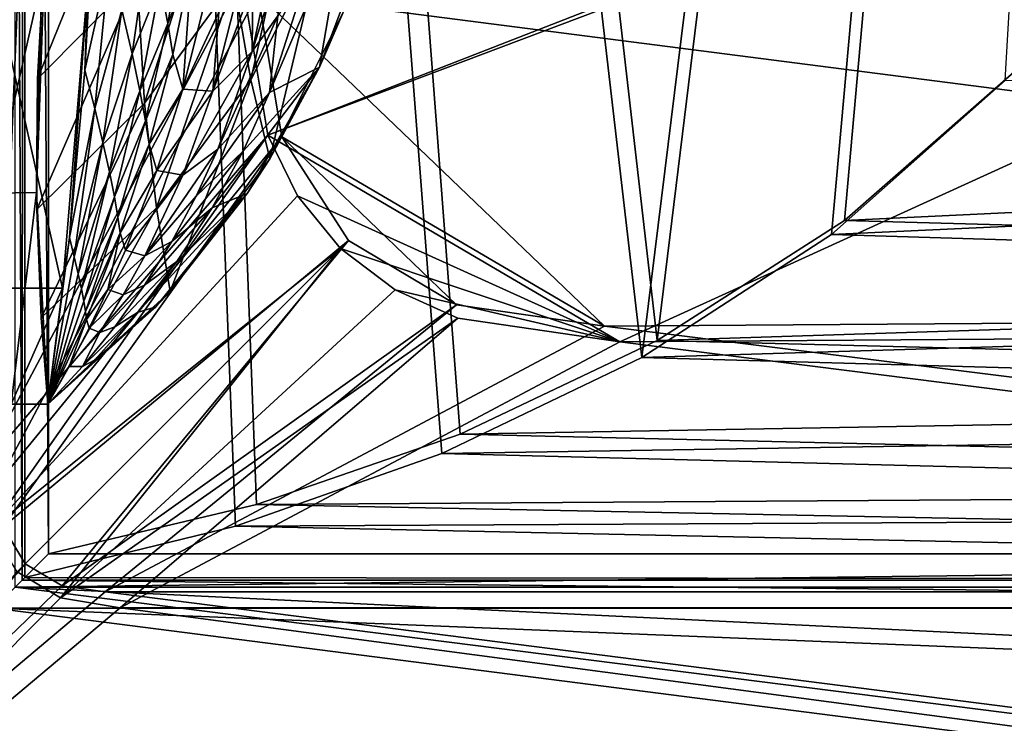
# Model space of a CAD drawing. Header units: metres. Extents: x 0 to 904, y -904 to 0.
# Tile 3 of 236: x 54 to 162, y -865 to -788. Entities that reach past the tile are written whole.
import ezdxf

# ---------------------------------------------------------------- set-up
doc = ezdxf.new("R2010")
doc.units = ezdxf.units.M

msp = doc.modelspace()

# ---------------------------------------------------------------- linework, layer by layer
at = {"layer": 'top'}
for points in [[(67.352371, -783.368286, 528.251831), (56.421658, -794.383484, 527.164063), (67.361702, -767.424622, 496.708527)], [(56.421658, -794.383484, 527.164063), (57.342358, -777.687378, 495.326935), (67.361702, -767.424622, 496.708527)], [(85.47599, -769.027832, 562.489075), (79.80249, -794.509888, 594.342224), (77.940659, -783.737427, 561.552246)], [(87.624039, -778.972656, 594.839844), (79.80249, -794.509888, 594.342224), (85.47599, -769.027832, 562.489075)], [(67.352371, -783.368286, 528.251831), (76.531425, -770.84729, 529.465881), (68.160744, -797.069763, 560.698425)], [(76.531425, -770.84729, 529.465881), (77.940659, -783.737427, 561.552246), (68.160744, -797.069763, 560.698425)], [(62.629826, -775.069092, 2034.453003), (62.000507, -783.512085, 2045.699951), (61.616245, -793.427063, 2034.453003)], [(64.300728, -781.320801, 1952.658936), (62.629826, -775.069092, 2034.453003), (61.616245, -793.427063, 2034.453003)], [(79.931107, -791.407349, 1018.484314), (82.738747, -787.497498, 928.739868), (85.043076, -775.157959, 928.526428)], [(79.931107, -791.407349, 1018.484314), (85.043076, -775.157959, 928.526428), (82.320107, -780.34845, 1018.279419)], [(90.23365, -776.184204, 749.583557), (81.851143, -795.874512, 839.284241), (87.305923, -793.110535, 660.487671)], [(81.851143, -795.874512, 839.284241), (90.23365, -776.184204, 749.583557), (86.135422, -782.424255, 839.096924)], [(92.91716, -778.207214, 660.340759), (90.23365, -776.184204, 749.583557), (87.305923, -793.110535, 660.487671)], [(56.923481, -783.382935, 212.235397), (57.342358, -777.687378, 495.326935), (56.34148, -806.840271, 210.88269)], [(57.342358, -777.687378, 495.326935), (56.421658, -794.383484, 527.164063), (56.34148, -806.840271, 210.88269)], [(70.709717, -788.348694, 1624.785278), (72.595024, -777.57782, 1624.995483), (69.856628, -783.983093, 1706.949097)], [(73.324615, -781.742615, 1542.704956), (72.595024, -777.57782, 1624.995483), (70.709717, -788.348694, 1624.785278)], [(65.684097, -786.84906, 1870.760498), (66.794395, -791.644836, 1788.770874), (68.671196, -778.624084, 1789.017456)], [(68.671196, -778.624084, 1789.017456), (66.794395, -791.644836, 1788.770874), (69.856628, -783.983093, 1706.949097)], [(87.624039, -778.972656, 594.839844), (81.858925, -803.156372, 627.740967), (79.80249, -794.509888, 594.342224)], [(89.960182, -786.941162, 627.740967), (81.858925, -803.156372, 627.740967), (87.624039, -778.972656, 594.839844)], [(92.91716, -778.207214, 660.340759), (87.305923, -793.110535, 660.487671), (89.960182, -786.941162, 627.740967)], [(80.023506, -784.058411, 1108.13208), (79.931107, -791.407349, 1018.484314), (82.320107, -780.34845, 1018.279419)], [(62.706367, -797.625305, 1952.526245), (64.300728, -781.320801, 1952.658936), (61.616245, -793.427063, 2034.453003)], [(65.684097, -786.84906, 1870.760498), (64.300728, -781.320801, 1952.658936), (62.706367, -797.625305, 1952.526245)], [(71.269104, -791.714417, 1542.549683), (73.324615, -781.742615, 1542.704956), (70.709717, -788.348694, 1624.785278)], [(72.346771, -795.509399, 1377.948853), (73.324615, -781.742615, 1542.704956), (71.269104, -791.714417, 1542.549683)], [(72.346771, -795.509399, 1377.948853), (74.65007, -786.436157, 1377.948853), (73.324615, -781.742615, 1542.704956)], [(81.851143, -795.874512, 839.284241), (86.135422, -782.424255, 839.096924), (82.738747, -787.497498, 928.739868)], [(51.566772, -783.547546, 2047.543701), (59.183365, -817.303101, 2048.105957), (62.000507, -783.512085, 2045.699951)], [(51.566772, -783.547546, 2047.543701), (51.566936, -817.303101, 2049.44873), (59.183365, -817.303101, 2048.105957)], [(56.923481, -783.382935, 212.235397), (51.56694, -806.891174, 210.037842), (51.566849, -783.818665, 211.260315)], [(56.923481, -783.382935, 212.235397), (56.34148, -806.840271, 210.88269), (51.56694, -806.891174, 210.037842)], [(68.160744, -797.069763, 560.698425), (56.373291, -808.682251, 559.949585), (67.352371, -783.368286, 528.251831)], [(56.373291, -808.682251, 559.949585), (56.421658, -794.383484, 527.164063), (67.352371, -783.368286, 528.251831)], [(62.000507, -783.512085, 2045.699951), (59.183365, -817.303101, 2048.105957), (59.927769, -811.740112, 2034.453003)], [(62.000507, -783.512085, 2045.699951), (59.927769, -811.740112, 2034.453003), (61.616245, -793.427063, 2034.453003)], [(66.794395, -791.644836, 1788.770874), (67.646606, -795.699463, 1706.703857), (69.856628, -783.983093, 1706.949097)], [(67.646606, -795.699463, 1706.703857), (70.709717, -788.348694, 1624.785278), (69.856628, -783.983093, 1706.949097)], [(77.940659, -783.737427, 561.552246), (69.455406, -808.499451, 593.896729), (68.160744, -797.069763, 560.698425)], [(79.80249, -794.509888, 594.342224), (69.455406, -808.499451, 593.896729), (77.940659, -783.737427, 561.552246)], [(79.931107, -791.407349, 1018.484314), (80.023506, -784.058411, 1108.13208), (75.633667, -795.755066, 1198.169922)], [(75.633667, -795.755066, 1198.169922), (80.023506, -784.058411, 1108.13208), (78.04879, -786.300537, 1198.049438)], [(74.65007, -786.436157, 1377.948853), (72.346771, -795.509399, 1377.948853), (76.290703, -787.087708, 1287.999023)], [(76.290703, -787.087708, 1287.999023), (75.633667, -795.755066, 1198.169922), (78.04879, -786.300537, 1198.049438)], [(63.601624, -801.3396, 1870.546509), (65.684097, -786.84906, 1870.760498), (62.706367, -797.625305, 1952.526245)], [(66.794395, -791.644836, 1788.770874), (65.684097, -786.84906, 1870.760498), (63.601624, -801.3396, 1870.546509)], [(72.346771, -795.509399, 1377.948853), (75.633667, -795.755066, 1198.169922), (76.290703, -787.087708, 1287.999023)], [(76.180763, -802.081665, 1018.685852), (81.851143, -795.874512, 839.284241), (82.738747, -787.497498, 928.739868)], [(79.931107, -791.407349, 1018.484314), (76.180763, -802.081665, 1018.685852), (82.738747, -787.497498, 928.739868)], [(89.960182, -786.941162, 627.740967), (87.305923, -793.110535, 660.487671), (81.858925, -803.156372, 627.740967)], [(68.25634, -799.004517, 1624.57251), (70.709717, -788.348694, 1624.785278), (67.646606, -795.699463, 1706.703857)], [(71.269104, -791.714417, 1542.549683), (70.709717, -788.348694, 1624.785278), (68.25634, -799.004517, 1624.57251)], [(64.314201, -804.563416, 1788.520508), (66.794395, -791.644836, 1788.770874), (63.601624, -801.3396, 1870.546509)], [(67.646606, -795.699463, 1706.703857), (66.794395, -791.644836, 1788.770874), (64.314201, -804.563416, 1788.520508)], [(68.65638, -801.554932, 1542.393066), (71.269104, -791.714417, 1542.549683), (68.25634, -799.004517, 1624.57251)], [(68.65638, -801.554932, 1542.393066), (72.346771, -795.509399, 1377.948853), (71.269104, -791.714417, 1542.549683)], [(76.180763, -802.081665, 1018.685852), (79.931107, -791.407349, 1018.484314), (72.338387, -804.940002, 1198.286621)], [(72.338387, -804.940002, 1198.286621), (79.931107, -791.407349, 1018.484314), (75.633667, -795.755066, 1198.169922)], [(79.402489, -806.934814, 660.694641), (87.305923, -793.110535, 660.487671), (75.549576, -808.491272, 839.46582)], [(87.305923, -793.110535, 660.487671), (78.944008, -802.307129, 839.376038), (75.549576, -808.491272, 839.46582)], [(87.305923, -793.110535, 660.487671), (81.851143, -795.874512, 839.284241), (78.944008, -802.307129, 839.376038)], [(87.305923, -793.110535, 660.487671), (79.402489, -806.934814, 660.694641), (81.858925, -803.156372, 627.740967)], [(61.616245, -793.427063, 2034.453003), (59.927769, -811.740112, 2034.453003), (62.706367, -797.625305, 1952.526245)], [(56.34148, -806.840271, 210.88269), (56.421658, -794.383484, 527.164063), (56.373291, -808.682251, 559.949585)], [(79.80249, -794.509888, 594.342224), (70.960884, -817.647156, 627.740967), (69.455406, -808.499451, 593.896729)], [(81.858925, -803.156372, 627.740967), (70.960884, -817.647156, 627.740967), (79.80249, -794.509888, 594.342224)], [(64.856674, -807.290527, 1706.455444), (67.646606, -795.699463, 1706.703857), (64.314201, -804.563416, 1788.520508)], [(64.856674, -807.290527, 1706.455444), (68.25634, -799.004517, 1624.57251), (67.646606, -795.699463, 1706.703857)], [(69.483337, -804.421814, 1377.948853), (72.346771, -795.509399, 1377.948853), (68.65638, -801.554932, 1542.393066)], [(72.346771, -795.509399, 1377.948853), (69.483337, -804.421814, 1377.948853), (75.633667, -795.755066, 1198.169922)], [(69.483337, -804.421814, 1377.948853), (72.338387, -804.940002, 1198.286621), (75.633667, -795.755066, 1198.169922)], [(81.851143, -795.874512, 839.284241), (73.815102, -807.215637, 1018.784363), (78.944008, -802.307129, 839.376038)], [(76.180763, -802.081665, 1018.685852), (73.815102, -807.215637, 1018.784363), (81.851143, -795.874512, 839.284241)], [(68.160744, -797.069763, 560.698425), (56.851261, -820.551208, 593.515869), (56.373291, -808.682251, 559.949585)], [(69.455406, -808.499451, 593.896729), (56.851261, -820.551208, 593.515869), (68.160744, -797.069763, 560.698425)], [(59.927769, -811.740112, 2034.453003), (60.460445, -813.854126, 1952.391479), (62.706367, -797.625305, 1952.526245)], [(62.706367, -797.625305, 1952.526245), (60.460445, -813.854126, 1952.391479), (63.601624, -801.3396, 1870.546509)], [(65.24205, -809.515015, 1624.357666), (68.25634, -799.004517, 1624.57251), (64.856674, -807.290527, 1706.455444)], [(68.25634, -799.004517, 1624.57251), (65.24205, -809.515015, 1624.357666), (68.65638, -801.554932, 1542.393066)], [(60.460445, -813.854126, 1952.391479), (60.89407, -815.725525, 1870.329468), (63.601624, -801.3396, 1870.546509)], [(63.601624, -801.3396, 1870.546509), (60.89407, -815.725525, 1870.329468), (64.314201, -804.563416, 1788.520508)], [(65.24205, -809.515015, 1624.357666), (65.494736, -811.233337, 1542.235596), (68.65638, -801.554932, 1542.393066)], [(65.494736, -811.233337, 1542.235596), (69.483337, -804.421814, 1377.948853), (68.65638, -801.554932, 1542.393066)], [(73.815102, -807.215637, 1018.784363), (76.180763, -802.081665, 1018.685852), (68.196999, -813.763428, 1198.398438)], [(68.196999, -813.763428, 1198.398438), (76.180763, -802.081665, 1018.685852), (72.338387, -804.940002, 1198.286621)], [(75.549576, -808.491272, 839.46582), (78.944008, -802.307129, 839.376038), (71.136375, -812.184326, 1018.880737)], [(78.944008, -802.307129, 839.376038), (73.815102, -807.215637, 1018.784363), (71.136375, -812.184326, 1018.880737)], [(81.858925, -803.156372, 627.740967), (79.402489, -806.934814, 660.694641), (70.960884, -817.647156, 627.740967)], [(60.89407, -815.725525, 1870.329468), (61.236, -817.350769, 1788.266846), (64.314201, -804.563416, 1788.520508)], [(64.314201, -804.563416, 1788.520508), (61.236, -817.350769, 1788.266846), (64.856674, -807.290527, 1706.455444)], [(65.494736, -811.233337, 1542.235596), (66.063393, -813.152405, 1377.948853), (69.483337, -804.421814, 1377.948853)], [(69.483337, -804.421814, 1377.948853), (66.063393, -813.152405, 1377.948853), (72.338387, -804.940002, 1198.286621)], [(66.063393, -813.152405, 1377.948853), (68.196999, -813.763428, 1198.398438), (72.338387, -804.940002, 1198.286621)], [(56.34148, -806.840271, 210.88269), (53.567417, -829.977356, 209.743622), (51.56694, -806.891174, 210.037842)], [(56.34148, -806.840271, 210.88269), (57.567383, -829.977051, 210.448822), (53.567417, -829.977356, 209.743622)], [(56.34148, -806.840271, 210.88269), (56.373291, -808.682251, 559.949585), (57.567383, -829.977051, 210.448822)], [(61.236, -817.350769, 1788.266846), (61.493801, -818.726624, 1706.204346), (64.856674, -807.290527, 1706.455444)], [(61.493801, -818.726624, 1706.204346), (65.24205, -809.515015, 1624.357666), (64.856674, -807.290527, 1706.455444)], [(69.40374, -819.327393, 660.956482), (79.402489, -806.934814, 660.694641), (67.385384, -819.958313, 839.637512)], [(67.385384, -819.958313, 839.637512), (79.402489, -806.934814, 660.694641), (71.688072, -814.387878, 839.553162)], [(71.136375, -812.184326, 1018.880737), (73.815102, -807.215637, 1018.784363), (68.196999, -813.763428, 1198.398438)], [(79.402489, -806.934814, 660.694641), (69.40374, -819.327393, 660.956482), (70.960884, -817.647156, 627.740967)], [(79.402489, -806.934814, 660.694641), (75.549576, -808.491272, 839.46582), (71.688072, -814.387878, 839.553162)], [(56.373291, -808.682251, 559.949585), (56.851261, -820.551208, 593.515869), (57.567383, -829.977051, 210.448822)], [(69.455406, -808.499451, 593.896729), (57.567192, -829.977478, 627.740967), (56.851261, -820.551208, 593.515869)], [(70.960884, -817.647156, 627.740967), (57.567192, -829.977478, 627.740967), (69.455406, -808.499451, 593.896729)], [(71.688072, -814.387878, 839.553162), (75.549576, -808.491272, 839.46582), (68.156677, -816.965881, 1018.97467)], [(75.549576, -808.491272, 839.46582), (71.136375, -812.184326, 1018.880737), (68.156677, -816.965881, 1018.97467)], [(61.675266, -819.849792, 1624.141602), (65.24205, -809.515015, 1624.357666), (61.493801, -818.726624, 1706.204346)], [(65.494736, -811.233337, 1542.235596), (65.24205, -809.515015, 1624.357666), (61.675266, -819.849792, 1624.141602)], [(61.793884, -820.718567, 1542.077759), (65.494736, -811.233337, 1542.235596), (61.675266, -819.849792, 1624.141602)], [(61.793884, -820.718567, 1542.077759), (64.145065, -817.443665, 1377.948853), (65.494736, -811.233337, 1542.235596)], [(64.145065, -817.443665, 1377.948853), (66.063393, -813.152405, 1377.948853), (65.494736, -811.233337, 1542.235596)], [(59.183365, -817.303101, 2048.105957), (57.567417, -829.977295, 2048.390869), (59.927769, -811.740112, 2034.453003)], [(59.927769, -811.740112, 2034.453003), (57.567417, -829.977295, 2048.390869), (60.460445, -813.854126, 1952.391479)], [(68.156677, -816.965881, 1018.97467), (71.136375, -812.184326, 1018.880737), (65.822205, -818.012451, 1198.452148)], [(71.136375, -812.184326, 1018.880737), (68.196999, -813.763428, 1198.398438), (65.822205, -818.012451, 1198.452148)], [(68.196999, -813.763428, 1198.398438), (66.063393, -813.152405, 1377.948853), (64.145065, -817.443665, 1377.948853)], [(65.822205, -818.012451, 1198.452148), (68.196999, -813.763428, 1198.398438), (64.145065, -817.443665, 1377.948853)], [(57.567417, -829.977295, 2048.390869), (60.89407, -815.725525, 1870.329468), (60.460445, -813.854126, 1952.391479)], [(68.156677, -816.965881, 1018.97467), (64.891029, -821.538818, 1019.065735), (71.688072, -814.387878, 839.553162)], [(64.891029, -821.538818, 1019.065735), (67.385384, -819.958313, 839.637512), (71.688072, -814.387878, 839.553162)], [(57.567417, -829.977295, 2048.390869), (57.567417, -829.977295, 1377.948853), (60.89407, -815.725525, 1870.329468)], [(57.567417, -829.977295, 1377.948853), (61.236, -817.350769, 1788.266846), (60.89407, -815.725525, 1870.329468)], [(65.822205, -818.012451, 1198.452148), (63.253952, -822.138, 1198.504395), (68.156677, -816.965881, 1018.97467)], [(63.253952, -822.138, 1198.504395), (64.891029, -821.538818, 1019.065735), (68.156677, -816.965881, 1018.97467)], [(59.183365, -817.303101, 2048.105957), (51.566936, -817.303101, 2049.44873), (53.567028, -829.977356, 2049.096191)], [(57.567417, -829.977295, 2048.390869), (59.183365, -817.303101, 2048.105957), (53.567028, -829.977356, 2049.096191)], [(70.960884, -817.647156, 627.740967), (69.40374, -819.327393, 660.956482), (57.567192, -829.977478, 627.740967)], [(61.493801, -818.726624, 1706.204346), (61.236, -817.350769, 1788.266846), (57.567417, -829.977295, 1377.948853)], [(62.089394, -821.679932, 1377.948853), (64.145065, -817.443665, 1377.948853), (61.793884, -820.718567, 1542.077759)], [(64.145065, -817.443665, 1377.948853), (62.089394, -821.679932, 1377.948853), (65.822205, -818.012451, 1198.452148)], [(62.089394, -821.679932, 1377.948853), (63.253952, -822.138, 1198.504395), (65.822205, -818.012451, 1198.452148)], [(57.567417, -829.977295, 1377.948853), (61.675266, -819.849792, 1624.141602), (61.493801, -818.726624, 1706.204346)], [(69.40374, -819.327393, 660.956482), (57.567417, -829.977295, 660.948853), (57.567192, -829.977478, 627.740967)], [(69.40374, -819.327393, 660.956482), (57.567417, -829.977295, 661.266418), (57.567417, -829.977295, 660.948853)], [(57.567417, -829.977295, 661.266418), (69.40374, -819.327393, 660.956482), (62.669281, -825.165039, 839.718262)], [(61.793884, -820.718567, 1542.077759), (61.675266, -819.849792, 1624.141602), (57.567417, -829.977295, 1377.948853)], [(61.356159, -825.881348, 1019.153625), (67.385384, -819.958313, 839.637512), (64.891029, -821.538818, 1019.065735)], [(61.356159, -825.881348, 1019.153625), (62.669281, -825.165039, 839.718262), (67.385384, -819.958313, 839.637512)], [(62.669281, -825.165039, 839.718262), (69.40374, -819.327393, 660.956482), (67.385384, -819.958313, 839.637512)], [(57.567383, -829.977051, 210.448822), (56.851261, -820.551208, 593.515869), (57.567192, -829.977478, 627.740967)], [(59.896976, -825.858093, 1377.948853), (61.793884, -820.718567, 1542.077759), (57.567417, -829.977295, 1377.948853)], [(59.896976, -825.858093, 1377.948853), (62.089394, -821.679932, 1377.948853), (61.793884, -820.718567, 1542.077759)], [(62.089394, -821.679932, 1377.948853), (59.896976, -825.858093, 1377.948853), (63.253952, -822.138, 1198.504395)], [(59.896976, -825.858093, 1377.948853), (61.356159, -825.881348, 1019.153625), (63.253952, -822.138, 1198.504395)], [(63.253952, -822.138, 1198.504395), (61.356159, -825.881348, 1019.153625), (64.891029, -821.538818, 1019.065735)], [(57.567417, -829.977295, 1019.238037), (57.567417, -829.977295, 661.266418), (62.669281, -825.165039, 839.718262)], [(61.356159, -825.881348, 1019.153625), (57.567417, -829.977295, 1019.238037), (62.669281, -825.165039, 839.718262)], [(59.896976, -825.858093, 1377.948853), (57.567417, -829.977295, 1377.948853), (61.356159, -825.881348, 1019.153625)], [(57.567417, -829.977295, 1377.948853), (57.567417, -829.977295, 1019.238037), (61.356159, -825.881348, 1019.153625)], [(57.567417, -829.977295, 2048.390869), (53.567028, -829.977356, 2049.096191), (57.567417, -829.977295, 1377.948853)], [(53.567028, -829.977356, 2049.096191), (53.567417, -829.977356, 660.948853), (57.567417, -829.977295, 1377.948853)], [(57.567192, -829.977478, 627.740967), (53.567417, -829.977356, 209.743622), (57.567383, -829.977051, 210.448822)], [(57.567417, -829.977295, 660.948853), (53.567417, -829.977356, 660.948853), (57.567192, -829.977478, 627.740967)], [(57.567417, -829.977295, 1377.948853), (53.567417, -829.977356, 660.948853), (57.567417, -829.977295, 1019.238037)], [(53.567417, -829.977356, 660.948853), (57.567417, -829.977295, 661.266418), (57.567417, -829.977295, 1019.238037)], [(53.567417, -829.977356, 660.948853), (57.567417, -829.977295, 660.948853), (57.567417, -829.977295, 661.266418)], [(53.567417, -829.977356, 660.948853), (53.567417, -829.977356, 209.743622), (57.567192, -829.977478, 627.740967)]]:
    msp.add_3dface(points, dxfattribs=at)
at = {"layer": 'top0123413'}
for points in [[(50.277138, -837.064209, 160.059708), (50.278126, -244.304382, 160.059708), (74.938576, -244.304413, 117.34655)], [(78.807236, -783.456238, 110.644272), (50.277138, -837.064209, 160.059708), (74.938576, -244.304413, 117.34655)], [(76.680428, -244.304428, 120.325508), (52.007832, -244.304382, 163.059708), (52.009186, -838.691467, 163.059708)], [(80.562805, -785.039307, 113.603523), (76.680428, -244.304428, 120.325508), (52.009186, -838.691467, 163.059708)], [(592.962036, -609.72644, 109.443001), (76.680428, -244.304428, 120.325508), (350.77301, -819.803528, 109.839348)], [(76.680428, -244.304428, 120.325508), (80.562805, -785.039307, 113.603523), (350.77301, -819.803528, 109.839348)], [(81.644386, -800.537598, 110.398422), (78.807236, -783.456238, 110.644272), (599.026855, -599.023621, 106.499786)], [(591.162048, -608.477112, 106.480179), (81.644386, -800.537598, 110.398422), (599.026855, -599.023621, 106.499786)], [(120.168617, -823.154724, 109.643784), (81.644386, -800.537598, 110.398422), (591.162048, -608.477112, 106.480179)], [(350.77301, -821.52301, 106.817665), (120.168617, -823.154724, 109.643784), (591.162048, -608.477112, 106.480179)], [(50.277138, -837.064209, 160.059708), (78.807236, -783.456238, 110.644272), (81.644386, -800.537598, 110.398422)], [(80.562805, -785.039307, 113.603523), (52.009186, -838.691467, 163.059708), (83.190475, -800.742126, 113.377274)], [(350.77301, -819.803528, 109.839348), (80.562805, -785.039307, 113.603523), (118.49556, -821.447021, 112.685982)], [(80.562805, -785.039307, 113.603523), (83.190475, -800.742126, 113.377274), (118.49556, -821.447021, 112.685982)], [(51.342094, -843.609802, 160.059708), (50.277138, -837.064209, 160.059708), (81.644386, -800.537598, 110.398422)], [(51.342094, -843.609802, 160.059708), (81.644386, -800.537598, 110.398422), (84.916481, -807.19397, 110.275879)], [(52.009186, -838.691467, 163.059708), (52.680294, -843.389954, 163.059708), (83.190475, -800.742126, 113.377274)], [(83.190475, -800.742126, 113.377274), (52.680294, -843.389954, 163.059708), (90.472641, -812.066101, 113.147629)], [(84.916481, -807.19397, 110.275879), (81.644386, -800.537598, 110.398422), (120.168617, -823.154724, 109.643784)], [(118.49556, -821.447021, 112.685982), (83.190475, -800.742126, 113.377274), (102.291382, -819.099609, 112.91494)], [(83.190475, -800.742126, 113.377274), (90.472641, -812.066101, 113.147629), (102.291382, -819.099609, 112.91494)], [(89.596916, -812.942505, 110.147163), (51.342094, -843.609802, 160.059708), (84.916481, -807.19397, 110.275879)], [(120.168617, -823.154724, 109.643784), (89.596916, -812.942505, 110.147163), (84.916481, -807.19397, 110.275879)], [(52.680294, -843.389954, 163.059708), (55.092537, -847.446838, 163.059708), (90.472641, -812.066101, 113.147629)], [(90.472641, -812.066101, 113.147629), (55.092537, -847.446838, 163.059708), (59.149387, -849.859253, 163.059708)], [(90.472641, -812.066101, 113.147629), (59.149387, -849.859253, 163.059708), (102.291382, -819.099609, 112.91494)], [(54.216599, -848.322876, 160.059708), (51.342094, -843.609802, 160.059708), (89.596916, -812.942505, 110.147163)], [(58.945709, -851.17511, 160.059708), (54.216599, -848.322876, 160.059708), (89.596916, -812.942505, 110.147163)], [(58.945709, -851.17511, 160.059708), (89.596916, -812.942505, 110.147163), (95.588562, -817.47937, 110.017212)], [(95.588562, -817.47937, 110.017212), (89.596916, -812.942505, 110.147163), (120.168617, -823.154724, 109.643784)], [(102.436493, -820.58667, 109.894341), (58.945709, -851.17511, 160.059708), (95.588562, -817.47937, 110.017212)], [(102.436493, -820.58667, 109.894341), (95.588562, -817.47937, 110.017212), (120.168617, -823.154724, 109.643784)], [(59.149387, -849.859253, 163.059708), (63.84798, -850.530273, 163.059708), (102.291382, -819.099609, 112.91494)], [(102.291382, -819.099609, 112.91494), (63.84798, -850.530273, 163.059708), (118.49556, -821.447021, 112.685982)], [(350.77301, -850.530273, 163.059708), (350.77301, -819.803528, 109.839348), (118.49556, -821.447021, 112.685982)], [(65.475243, -852.262329, 160.059708), (58.945709, -851.17511, 160.059708), (102.436493, -820.58667, 109.894341)], [(120.168617, -823.154724, 109.643784), (65.475243, -852.262329, 160.059708), (102.436493, -820.58667, 109.894341)], [(63.84798, -850.530273, 163.059708), (350.77301, -850.530273, 163.059708), (118.49556, -821.447021, 112.685982)], [(350.77301, -821.52301, 106.817665), (350.77301, -852.262329, 160.059708), (120.168617, -823.154724, 109.643784)], [(350.77301, -852.262329, 160.059708), (65.475243, -852.262329, 160.059708), (120.168617, -823.154724, 109.643784)], [(20.421534, -887.073303, 163.059708), (55.092537, -847.446838, 163.059708), (52.680294, -843.389954, 163.059708)], [(20.421534, -887.073303, 163.059708), (59.149387, -849.859253, 163.059708), (55.092537, -847.446838, 163.059708)], [(20.421534, -890.073303, 160.059708), (54.216599, -848.322876, 160.059708), (58.945709, -851.17511, 160.059708)], [(63.84798, -850.530273, 163.059708), (59.149387, -849.859253, 163.059708), (20.421534, -887.073303, 163.059708)], [(350.77301, -887.073303, 163.059708), (63.84798, -850.530273, 163.059708), (20.421534, -887.073303, 163.059708)], [(65.475243, -852.262329, 160.059708), (20.421534, -890.073303, 160.059708), (58.945709, -851.17511, 160.059708)], [(350.77301, -887.073303, 163.059708), (350.77301, -850.530273, 163.059708), (63.84798, -850.530273, 163.059708)], [(350.77301, -890.073303, 160.059708), (20.421534, -890.073303, 160.059708), (65.475243, -852.262329, 160.059708)], [(350.77301, -852.262329, 160.059708), (350.77301, -890.073303, 160.059708), (65.475243, -852.262329, 160.059708)]]:
    msp.add_3dface(points, dxfattribs=at)
at = {"layer": 'top0123414'}
for points in [[(55.041393, -244, 2078.537354), (51.698021, -244, 2066.059814), (54.758785, -849.241211, 2077.482666)], [(54.758785, -849.241211, 2077.482666), (51.698021, -244, 2066.059814), (51.698021, -852.302002, 2066.059814)], [(54, -850, 2063.059814), (54, -244, 2063.059814), (57.656563, -846.343445, 2076.706299)], [(54, -244, 2063.059814), (57.656563, -244, 2076.706299), (57.656563, -846.343445, 2076.706299)], [(55.041393, -848.953979, 2078.537354), (55.041393, -244, 2078.537354), (54.758785, -849.241211, 2077.482666)], [(55.041393, -848.953979, 2078.537354), (78.107437, -843.343384, 2094.688477), (55.041393, -244, 2078.537354)], [(78.107437, -843.343384, 2094.688477), (100.707077, -835.398926, 2110.512695), (55.041393, -244, 2078.537354)], [(55.041393, -244, 2078.537354), (100.707077, -835.398926, 2110.512695), (122.586029, -824.877136, 2125.83252)], [(55.041393, -244, 2078.537354), (122.586029, -824.877136, 2125.83252), (194.317764, -244, 2176.059814)], [(57.656563, -846.343445, 2076.706299), (57.656563, -244, 2076.706299), (80.398987, -840.950867, 2092.630615)], [(57.656563, -244, 2076.706299), (102.695297, -833.251221, 2108.242676), (80.398987, -840.950867, 2092.630615)], [(102.695297, -833.251221, 2108.242676), (57.656563, -244, 2076.706299), (124.282608, -823.008972, 2123.358154)], [(57.656563, -244, 2076.706299), (195.263657, -244, 2173.059814), (124.282608, -823.008972, 2123.358154)], [(122.586029, -824.877136, 2125.83252), (143.356155, -811.42926, 2140.375977), (194.317764, -244, 2176.059814)], [(124.282608, -823.008972, 2123.358154), (195.263657, -244, 2173.059814), (144.78981, -809.879211, 2137.717529)], [(194.317764, -244, 2176.059814), (143.356155, -811.42926, 2140.375977), (162.380875, -794.585938, 2153.697266)], [(195.263657, -244, 2173.059814), (163.593872, -793.394592, 2150.884277), (144.78981, -809.879211, 2137.717529)], [(354, -799.912048, 2146.195557), (144.78981, -809.879211, 2137.717529), (163.593872, -793.394592, 2150.884277)], [(162.380875, -794.585938, 2153.697266), (143.356155, -811.42926, 2140.375977), (354, -801.738342, 2148.575684)], [(354, -799.912048, 2146.195557), (354, -815.655396, 2131.926758), (144.78981, -809.879211, 2137.717529)], [(354, -801.738342, 2148.575684), (143.356155, -811.42926, 2140.375977), (354, -817.845032, 2133.977539)], [(354, -815.655396, 2131.926758), (124.282608, -823.008972, 2123.358154), (144.78981, -809.879211, 2137.717529)], [(143.356155, -811.42926, 2140.375977), (122.586029, -824.877136, 2125.83252), (354, -817.845032, 2133.977539)], [(354, -815.655396, 2131.926758), (354, -828.864136, 2115.283936), (124.282608, -823.008972, 2123.358154)], [(354, -817.845032, 2133.977539), (122.586029, -824.877136, 2125.83252), (354, -831.358521, 2116.950439)], [(354, -828.864136, 2115.283936), (102.695297, -833.251221, 2108.242676), (124.282608, -823.008972, 2123.358154)], [(122.586029, -824.877136, 2125.83252), (100.707077, -835.398926, 2110.512695), (354, -831.358521, 2116.950439)], [(354, -828.864136, 2115.283936), (354, -839.185364, 2096.71167), (102.695297, -833.251221, 2108.242676)], [(354, -831.358521, 2116.950439), (100.707077, -835.398926, 2110.512695), (354, -841.917969, 2097.949707)], [(354, -839.185364, 2096.71167), (80.398987, -840.950867, 2092.630615), (102.695297, -833.251221, 2108.242676)], [(100.707077, -835.398926, 2110.512695), (78.107437, -843.343384, 2094.688477), (354, -841.917969, 2097.949707)], [(354, -839.185364, 2096.71167), (354, -846.343445, 2076.706299), (80.398987, -840.950867, 2092.630615)], [(354, -846.343445, 2076.706299), (57.656563, -846.343445, 2076.706299), (80.398987, -840.950867, 2092.630615)], [(354, -841.917969, 2097.949707), (78.107437, -843.343384, 2094.688477), (354, -849.241211, 2077.482666)], [(78.107437, -843.343384, 2094.688477), (55.041393, -848.953979, 2078.537354), (354, -849.241211, 2077.482666)], [(57.656563, -846.343445, 2076.706299), (354, -846.343445, 2076.706299), (54, -850, 2063.059814)], [(354, -846.343445, 2076.706299), (354, -850, 2063.059814), (54, -850, 2063.059814)], [(51.698021, -852.302002, 2066.059814), (354, -852.302002, 2066.059814), (54.758785, -849.241211, 2077.482666)], [(354, -849.241211, 2077.482666), (55.041393, -848.953979, 2078.537354), (54.758785, -849.241211, 2077.482666)], [(354, -852.302002, 2066.059814), (354, -849.241211, 2077.482666), (54.758785, -849.241211, 2077.482666)], [(54, -850, 2063.059814), (354, -888, 2063.059814), (16, -888, 2063.059814)], [(354, -850, 2063.059814), (354, -864.489197, 2063.059814), (54, -850, 2063.059814)], [(354, -864.489197, 2063.059814), (354, -888, 2063.059814), (54, -850, 2063.059814)], [(354, -891, 2066.059814), (51.698021, -852.302002, 2066.059814), (13, -891, 2066.059814)], [(354, -891, 2066.059814), (354, -864.489197, 2066.059814), (51.698021, -852.302002, 2066.059814)], [(354, -864.489197, 2066.059814), (354, -852.302002, 2066.059814), (51.698021, -852.302002, 2066.059814)]]:
    msp.add_3dface(points, dxfattribs=at)

doc.saveas('drawing.dxf')
